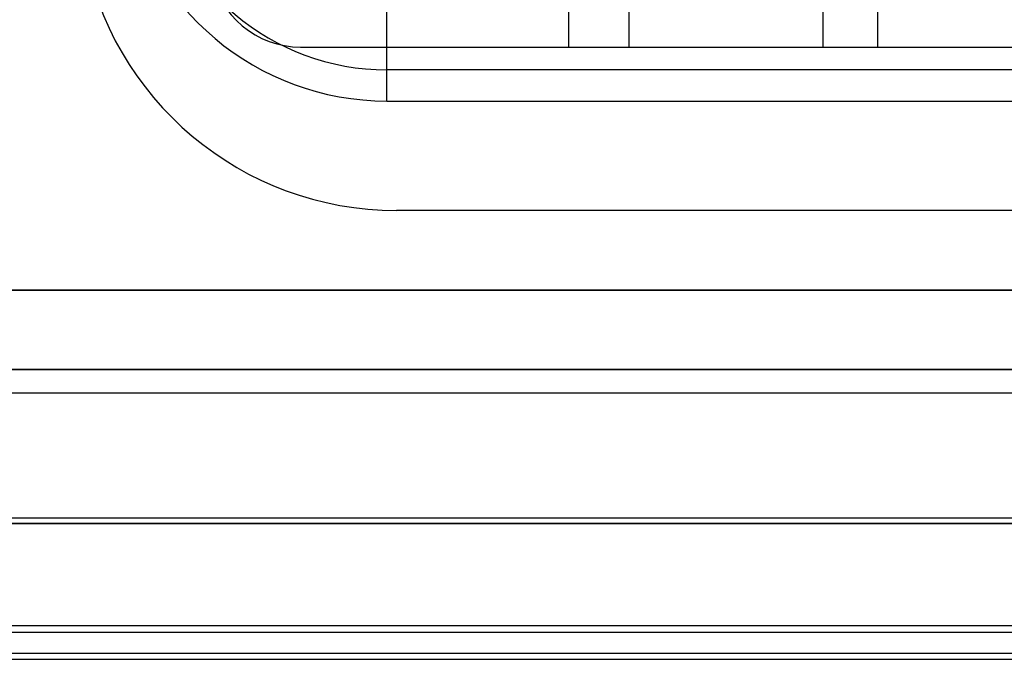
# Model space of a CAD drawing. Header units: millimetres. Extents: x 2423 to 7028, y 909 to 2460.
# Tile 11 of 60: x 5328.69 to 5339.54, y 2045.59 to 2052.64. Entities that reach past the tile are written whole.
import ezdxf

# ---------------------------------------------------------------- set-up
doc = ezdxf.new("R2010")
doc.units = ezdxf.units.MM

msp = doc.modelspace()

# ---------------------------------------------------------------- linework, layer by layer
for p, q in [((5334.743, 2052.337), (5334.743, 2055.437)), ((5335.403, 2055.437), (5335.403, 2052.337)), ((5337.543, 2052.337), (5337.543, 2055.437)), ((5338.143, 2055.437), (5338.143, 2052.337)), ((5332.736, 2051.743), (5332.736, 2052.962)), ((5331.787, 2052.337), (5365.998, 2052.337)), ((5365.049, 2052.087), (5332.736, 2052.087)), ((5332.736, 2051.743), (5365.049, 2051.743)), ((5364.942, 2050.537), (5332.843, 2050.537)), ((5374.318, 2049.658), (5323.468, 2049.658)), ((5323.468, 2049.658), (5374.318, 2049.658)), ((5374.743, 2048.787), (5323.043, 2048.787)), ((5323.043, 2048.786), (5374.743, 2048.786)), ((5374.893, 2048.524), (5322.893, 2048.524)), ((5322.893, 2047.15), (5374.893, 2047.15)), ((5322.843, 2047.088), (5374.943, 2047.088)), ((5374.943, 2047.087), (5322.843, 2047.087)), ((5377.893, 2045.96), (5319.893, 2045.96)), ((5319.893, 2045.892), (5377.893, 2045.892)), ((5319.893, 2045.661), (5377.893, 2045.661)), ((5377.893, 2045.592), (5319.893, 2045.592))]:
    msp.add_line(p, q)
for centre, radius, start in [((5332.736, 2054.687), 2.944, 190), ((5332.736, 2054.687), 2.6, 190), ((5332.843, 2054.037), 3.5, 189.93), ((5331.787, 2053.337), 1, 190)]:
    msp.add_arc(centre, radius, start, 270)

doc.saveas('drawing.dxf')
